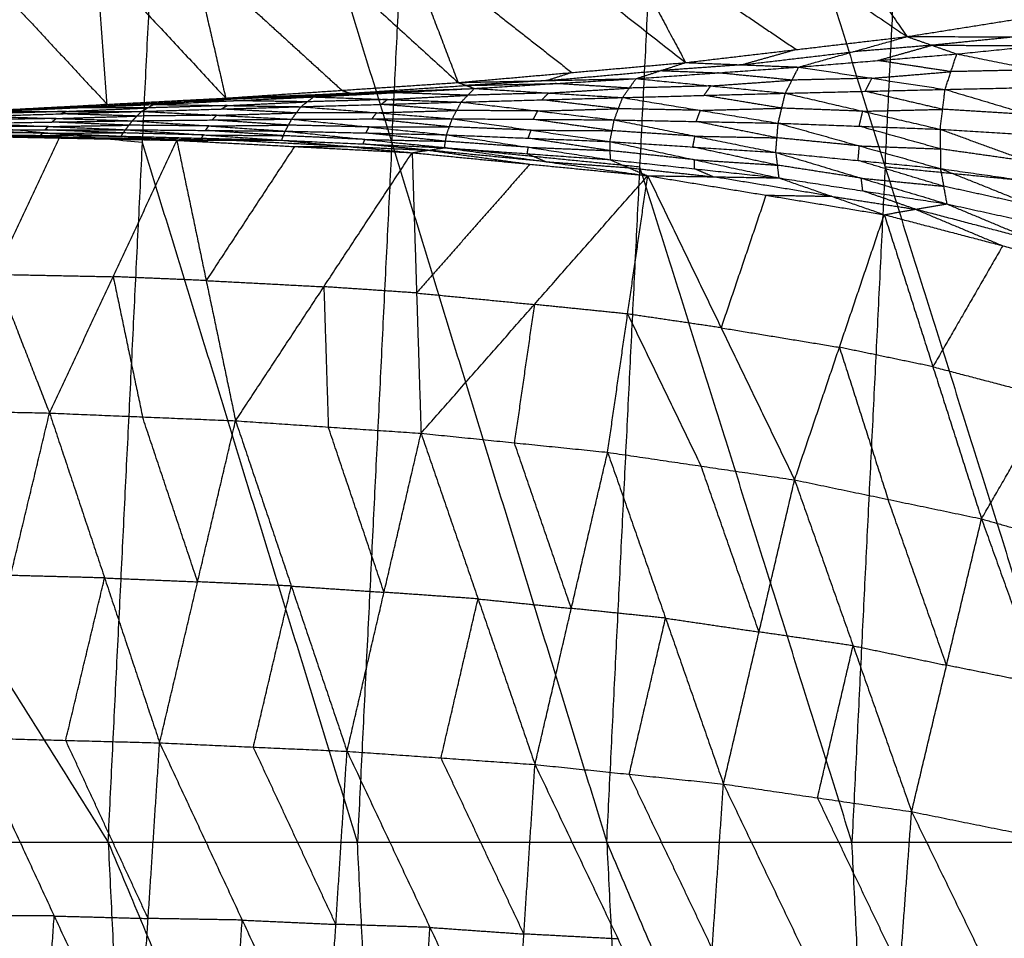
# Model space of a CAD drawing. Header units: millimetres. Extents: x -106 to 110, y -96 to 120.
# Tile 229 of 256: x -92.08 to -85.65, y 11.33 to 17.33. Entities that reach past the tile are written whole.
import ezdxf

# ---------------------------------------------------------------- set-up
doc = ezdxf.new("R2010")
doc.units = ezdxf.units.MM
doc.header["$MEASUREMENT"] = 0
doc.layers.add('Default', color=7, linetype='Continuous', true_color=0x000000)

msp = doc.modelspace()

# ---------------------------------------------------------------- linework, layer by layer
at = {"layer": 'Default'}
for points in [[(-97.6449, 21.7517, 12.0172), (-94.5747, 16.8535, 10.5669), (-91.5045, 11.9553, 9.1165)], [(-91.5045, 11.9553, 9.1165), (-91.2799, 16.529, 9.1165), (-91.0552, 21.1027, 9.1165)], [(-91.0552, 21.1027, 9.1165), (-89.6498, 16.529, 8.5305), (-88.2444, 11.9553, 7.9444)], [(-89.6498, 16.529, 8.5305), (-89.5413, 18.736, 8.5305), (-89.4329, 20.9429, 8.5305)], [(-88.2444, 11.9553, 7.9444), (-88.0275, 16.3692, 7.9444), (-87.8107, 20.7831, 7.9444)], [(-87.8107, 20.7831, 7.9444), (-86.4249, 16.3692, 7.4488), (-85.0391, 11.9553, 6.9532)], [(-86.4249, 16.3692, 7.4488), (-86.3203, 18.4976, 7.4488), (-86.2158, 20.626, 7.4488)], [(-87.4843, 18.9591, 3.4729), (-86.8829, 18.0907, 4.0058), (-86.2816, 17.2223, 4.5387)], [(-88.6948, 18.8575, 3.8417), (-88.2119, 17.955, 4.4317), (-87.7291, 17.0524, 5.0218)], [(-88.6948, 18.8575, 3.8417), (-87.4882, 18.0399, 4.1902), (-86.2816, 17.2223, 4.5387)], [(-89.9236, 18.7728, 4.2464), (-89.5701, 17.8474, 4.8975), (-89.2165, 16.9219, 5.5486)], [(-89.9236, 18.7728, 4.2464), (-88.8263, 17.9126, 4.6341), (-87.7291, 17.0524, 5.0218)], [(-91.1689, 18.7006, 4.6879), (-90.9523, 17.7604, 5.4041), (-90.7358, 16.8202, 6.1204)], [(-91.1689, 18.7006, 4.6879), (-90.1927, 17.8113, 5.1182), (-89.2165, 16.9219, 5.5486)], [(-92.4271, 18.6381, 5.1662), (-91.5815, 17.7291, 5.6433), (-90.7358, 16.8202, 6.1204)], [(-88.2119, 17.955, 4.4317), (-87.6086, 17.5462, 4.606), (-87.0053, 17.1374, 4.7802)], [(-89.5701, 17.8474, 4.8975), (-89.0214, 17.4173, 5.0913), (-88.4728, 16.9872, 5.2852)], [(-91.5109, 16.7793, 6.4309), (-91.5462, 17.2542, 6.0371), (-91.5815, 17.7291, 5.6433)], [(-90.9523, 17.7604, 5.4041), (-90.4642, 17.3157, 5.6193), (-89.9762, 16.8711, 5.8345)], [(-92.3566, 17.6883, 5.9538), (-91.9338, 17.2338, 6.1923), (-91.5109, 16.7793, 6.4309)], [(-86.2816, 17.2223, 4.5387), (-85.5805, 17.3333, 4.3184), (-84.8794, 17.4444, 4.098)], [(-87.7291, 17.0524, 5.0218), (-87.0053, 17.1374, 4.7802), (-86.2816, 17.2223, 4.5387)], [(-86.99, 17.023, 4.5733), (-86.6358, 17.1227, 4.556), (-86.2816, 17.2223, 4.5387)], [(-86.2816, 17.2223, 4.5387), (-86.119, 17.1655, 4.3541), (-85.9564, 17.1086, 4.1694)], [(-86.2816, 17.2223, 4.5387), (-85.5654, 17.2211, 4.1402), (-84.8492, 17.2199, 3.7416)], [(-85.5654, 17.2211, 4.1402), (-85.8422, 17.1933, 4.2471), (-86.119, 17.1655, 4.3541)], [(-85.9564, 17.1086, 4.1694), (-85.4028, 17.1642, 3.9555), (-84.8492, 17.2199, 3.7416)], [(-87.0053, 17.1374, 4.7802), (-87.1824, 17.0875, 4.7889), (-87.3595, 17.0377, 4.7975)], [(-87.3595, 17.0377, 4.7975), (-86.9977, 17.0802, 4.6768), (-86.6358, 17.1227, 4.556)], [(-86.119, 17.1655, 4.3541), (-86.3774, 17.1441, 4.455), (-86.6358, 17.1227, 4.556)], [(-86.4732, 17.0658, 4.3713), (-86.2961, 17.1156, 4.3627), (-86.119, 17.1655, 4.3541)], [(-86.119, 17.1655, 4.3541), (-85.7609, 17.1648, 4.1548), (-85.4028, 17.1642, 3.9555)], [(-86.99, 17.023, 4.5733), (-86.4732, 17.0658, 4.3713), (-85.9564, 17.1086, 4.1694)], [(-85.9946, 16.9928, 4.0978), (-86.2339, 17.0293, 4.2346), (-86.4732, 17.0658, 4.3713)], [(-86.0328, 16.877, 4.0261), (-85.9946, 16.9928, 4.0978), (-85.9564, 17.1086, 4.1694)], [(-85.9564, 17.1086, 4.1694), (-85.4361, 17.0049, 3.8588), (-84.9159, 16.9013, 3.5481)], [(-89.2165, 16.9219, 5.5486), (-88.4728, 16.9872, 5.2852), (-87.7291, 17.0524, 5.0218)], [(-88.6347, 16.9347, 5.2701), (-88.2628, 16.9673, 5.1384), (-87.891, 16.9999, 5.0067)], [(-88.0529, 16.9474, 4.9916), (-87.891, 16.9999, 5.0067), (-87.7291, 17.0524, 5.0218)], [(-88.0529, 16.9474, 4.9916), (-87.5215, 16.9852, 4.7824), (-86.99, 17.023, 4.5733)], [(-87.3595, 17.0377, 4.7975), (-87.6253, 17.0188, 4.9021), (-87.891, 16.9999, 5.0067)], [(-87.891, 16.9999, 5.0067), (-87.7062, 16.9926, 4.8946), (-87.5215, 16.9852, 4.7824)], [(-87.7291, 17.0524, 5.0218), (-87.3595, 17.0377, 4.7975), (-86.99, 17.023, 4.5733)], [(-87.0772, 16.8521, 4.4718), (-87.0336, 16.9375, 4.5225), (-86.99, 17.023, 4.5733)], [(-86.99, 17.023, 4.5733), (-86.5114, 16.95, 4.2997), (-86.0328, 16.877, 4.0261)], [(-85.4361, 17.0049, 3.8588), (-85.7154, 16.9989, 3.9783), (-85.9946, 16.9928, 4.0978)], [(-89.2165, 16.9219, 5.5486), (-88.6347, 16.9347, 5.2701), (-88.0529, 16.9474, 4.9916)], [(-88.6347, 16.9347, 5.2701), (-88.899, 16.9186, 5.3752), (-89.1633, 16.9026, 5.4804)], [(-89.11, 16.8832, 5.4123), (-88.5815, 16.9153, 5.2019), (-88.0529, 16.9474, 4.9916)], [(-88.4728, 16.9872, 5.2852), (-88.5538, 16.9609, 5.2776), (-88.6347, 16.9347, 5.2701)], [(-88.1412, 16.8235, 4.9234), (-88.0971, 16.8855, 4.9575), (-88.0529, 16.9474, 4.9916)], [(-88.0529, 16.9474, 4.9916), (-87.5651, 16.8998, 4.7317), (-87.0772, 16.8521, 4.4718)], [(-87.5651, 16.8998, 4.7317), (-87.2993, 16.9186, 4.6271), (-87.0336, 16.9375, 4.5225)], [(-87.0336, 16.9375, 4.5225), (-87.2775, 16.9614, 4.6525), (-87.5215, 16.9852, 4.7824)], [(-86.5114, 16.95, 4.2997), (-86.7725, 16.9438, 4.4111), (-87.0336, 16.9375, 4.5225)], [(-86.555, 16.8646, 4.249), (-86.5332, 16.9073, 4.2743), (-86.5114, 16.95, 4.2997)], [(-86.5114, 16.95, 4.2997), (-86.253, 16.9714, 4.1987), (-85.9946, 16.9928, 4.0978)], [(-90.7358, 16.8202, 6.1204), (-89.9762, 16.8711, 5.8345), (-89.2165, 16.9219, 5.5486)], [(-90.7358, 16.8202, 6.1204), (-89.9229, 16.8517, 5.7663), (-89.11, 16.8832, 5.4123)], [(-90.1609, 16.8277, 5.8364), (-89.6355, 16.8554, 5.6243), (-89.11, 16.8832, 5.4123)], [(-89.9762, 16.8711, 5.8345), (-89.9495, 16.8614, 5.8004), (-89.9229, 16.8517, 5.7663)], [(-89.9229, 16.8517, 5.7663), (-89.5431, 16.8771, 5.6234), (-89.1633, 16.9026, 5.4804)], [(-89.2165, 16.9219, 5.5486), (-89.1633, 16.9026, 5.4804), (-89.11, 16.8832, 5.4123)], [(-89.1963, 16.794, 5.3701), (-89.1532, 16.8386, 5.3912), (-89.11, 16.8832, 5.4123)], [(-89.1633, 16.9026, 5.4804), (-88.8724, 16.909, 5.3412), (-88.5815, 16.9153, 5.2019)], [(-89.11, 16.8832, 5.4123), (-88.6256, 16.8534, 5.1679), (-88.1412, 16.8235, 4.9234)], [(-88.6256, 16.8534, 5.1679), (-88.3613, 16.8694, 5.0627), (-88.0971, 16.8855, 4.9575)], [(-88.0971, 16.8855, 4.9575), (-88.3393, 16.9004, 5.0797), (-88.5815, 16.9153, 5.2019)], [(-87.5651, 16.8998, 4.7317), (-87.8311, 16.8926, 4.8446), (-88.0971, 16.8855, 4.9575)], [(-87.6092, 16.8378, 4.6976), (-87.5872, 16.8688, 4.7147), (-87.5651, 16.8998, 4.7317)], [(-87.0772, 16.8521, 4.4718), (-86.555, 16.8646, 4.249), (-86.0328, 16.877, 4.0261)], [(-86.0647, 16.6164, 3.9924), (-86.0488, 16.7467, 4.0093), (-86.0328, 16.877, 4.0261)], [(-86.0328, 16.877, 4.0261), (-85.4744, 16.8892, 3.7871), (-84.9159, 16.9013, 3.5481)], [(-86.0328, 16.877, 4.0261), (-85.482, 16.7123, 3.7609), (-84.9312, 16.5476, 3.4958)], [(-91.2799, 16.529, 9.1165), (-92.9273, 16.6913, 9.8417), (-94.5747, 16.8535, 10.5669)], [(-92.2861, 16.7384, 6.7413), (-91.5109, 16.7793, 6.4309), (-90.7358, 16.8202, 6.1204)], [(-91.2074, 16.7784, 6.2664), (-90.6842, 16.803, 6.0514), (-90.1609, 16.8277, 5.8364)], [(-91.2074, 16.7784, 6.2664), (-90.9716, 16.7993, 6.1934), (-90.7358, 16.8202, 6.1204)], [(-90.4484, 16.8239, 5.9784), (-90.71, 16.8116, 6.0859), (-90.9716, 16.7993, 6.1934)], [(-90.9716, 16.7993, 6.1934), (-90.8279, 16.8012, 6.1224), (-90.6842, 16.803, 6.0514)], [(-90.7358, 16.8202, 6.1204), (-90.4484, 16.8239, 5.9784), (-90.1609, 16.8277, 5.8364)], [(-90.2025, 16.7958, 5.8252), (-90.4433, 16.7994, 5.9383), (-90.6842, 16.803, 6.0514)], [(-90.4484, 16.8239, 5.9784), (-90.0419, 16.8397, 5.8014), (-89.6355, 16.8554, 5.6243)], [(-89.9229, 16.8517, 5.7663), (-90.1856, 16.8378, 5.8724), (-90.4484, 16.8239, 5.9784)], [(-90.244, 16.764, 5.814), (-90.2025, 16.7958, 5.8252), (-90.1609, 16.8277, 5.8364)], [(-89.6786, 16.8108, 5.6033), (-89.9405, 16.8033, 5.7142), (-90.2025, 16.7958, 5.8252)], [(-90.1609, 16.8277, 5.8364), (-89.6786, 16.8108, 5.6033), (-89.1963, 16.794, 5.3701)], [(-89.7202, 16.779, 5.5921), (-89.6994, 16.7949, 5.5977), (-89.6786, 16.8108, 5.6033)], [(-89.6786, 16.8108, 5.6033), (-89.4159, 16.8247, 5.4972), (-89.1532, 16.8386, 5.3912)], [(-89.1532, 16.8386, 5.3912), (-89.3943, 16.847, 5.5078), (-89.6355, 16.8554, 5.6243)], [(-89.1963, 16.794, 5.3701), (-88.6688, 16.8088, 5.1468), (-88.1412, 16.8235, 4.9234)], [(-88.6256, 16.8534, 5.1679), (-88.8894, 16.846, 5.2795), (-89.1532, 16.8386, 5.3912)], [(-88.6688, 16.8088, 5.1468), (-88.6472, 16.8311, 5.1573), (-88.6256, 16.8534, 5.1679)], [(-88.1685, 16.7506, 4.9207), (-88.4186, 16.7797, 5.0337), (-88.6688, 16.8088, 5.1468)], [(-88.1958, 16.6776, 4.9179), (-88.1685, 16.7506, 4.9207), (-88.1412, 16.8235, 4.9234)], [(-88.1412, 16.8235, 4.9234), (-87.6092, 16.8378, 4.6976), (-87.0772, 16.8521, 4.4718)], [(-88.1412, 16.8235, 4.9234), (-87.6327, 16.7399, 4.6887), (-87.1241, 16.6562, 4.454)], [(-87.1007, 16.7542, 4.4629), (-87.355, 16.796, 4.5803), (-87.6092, 16.8378, 4.6976)], [(-87.1241, 16.6562, 4.454), (-87.1007, 16.7542, 4.4629), (-87.0772, 16.8521, 4.4718)], [(-87.0772, 16.8521, 4.4718), (-86.571, 16.7342, 4.2321), (-86.0647, 16.6164, 3.9924)], [(-86.0488, 16.7467, 4.0093), (-86.3019, 16.8056, 4.1291), (-86.555, 16.8646, 4.249)], [(-92.2861, 16.7384, 6.7413), (-91.7467, 16.7584, 6.5038), (-91.2074, 16.7784, 6.2664)], [(-91.7467, 16.7584, 6.5038), (-92.012, 16.7471, 6.6154), (-92.2774, 16.7358, 6.7269)], [(-92.2774, 16.7358, 6.7269), (-92.0077, 16.7458, 6.6081), (-91.738, 16.7558, 6.4894)], [(-92.2687, 16.7331, 6.7124), (-91.738, 16.7558, 6.4894), (-91.2074, 16.7784, 6.2664)], [(-91.7774, 16.7332, 6.4852), (-91.5121, 16.7445, 6.3737), (-91.2468, 16.7559, 6.2622)], [(-91.7467, 16.7584, 6.5038), (-91.3592, 16.7789, 6.3486), (-90.9716, 16.7993, 6.1934)], [(-91.5109, 16.7793, 6.4309), (-91.6288, 16.7689, 6.4673), (-91.7467, 16.7584, 6.5038)], [(-91.2468, 16.7559, 6.2622), (-91.4924, 16.7558, 6.3758), (-91.738, 16.7558, 6.4894)], [(-91.2862, 16.7333, 6.2581), (-91.2468, 16.7559, 6.2622), (-91.2074, 16.7784, 6.2664)], [(-91.2862, 16.7333, 6.2581), (-90.7651, 16.7486, 6.036), (-90.244, 16.764, 5.814)], [(-90.7257, 16.7712, 6.0402), (-90.9863, 16.7635, 6.1512), (-91.2468, 16.7559, 6.2622)], [(-91.2074, 16.7784, 6.2664), (-90.7257, 16.7712, 6.0402), (-90.244, 16.764, 5.814)], [(-90.7651, 16.7486, 6.036), (-90.7454, 16.7599, 6.0381), (-90.7257, 16.7712, 6.0402)], [(-90.2742, 16.7232, 5.8192), (-90.5196, 16.7359, 5.9276), (-90.7651, 16.7486, 6.036)], [(-90.7257, 16.7712, 6.0402), (-90.4641, 16.7835, 5.9327), (-90.2025, 16.7958, 5.8252)], [(-90.3043, 16.6824, 5.8245), (-90.2742, 16.7232, 5.8192), (-90.244, 16.764, 5.814)], [(-90.244, 16.764, 5.814), (-89.7202, 16.779, 5.5921), (-89.1963, 16.794, 5.3701)], [(-90.244, 16.764, 5.814), (-89.7495, 16.7245, 5.5939), (-89.2549, 16.685, 5.3738)], [(-89.7495, 16.7245, 5.5939), (-89.4875, 16.732, 5.483), (-89.2256, 16.7395, 5.372)], [(-89.2256, 16.7395, 5.372), (-89.4729, 16.7592, 5.482), (-89.7202, 16.779, 5.5921)], [(-89.2549, 16.685, 5.3738), (-89.2256, 16.7395, 5.372), (-89.1963, 16.794, 5.3701)], [(-88.696, 16.7358, 5.144), (-88.9608, 16.7376, 5.258), (-89.2256, 16.7395, 5.372)], [(-89.1963, 16.794, 5.3701), (-88.696, 16.7358, 5.144), (-88.1958, 16.6776, 4.9179)], [(-88.696, 16.7358, 5.144), (-88.4323, 16.7432, 5.0323), (-88.1685, 16.7506, 4.9207)], [(-87.6327, 16.7399, 4.6887), (-87.9006, 16.7452, 4.8047), (-88.1685, 16.7506, 4.9207)], [(-87.6599, 16.6669, 4.686), (-87.6463, 16.7034, 4.6873), (-87.6327, 16.7399, 4.6887)], [(-87.6327, 16.7399, 4.6887), (-87.3667, 16.747, 4.5758), (-87.1007, 16.7542, 4.4629)], [(-86.571, 16.7342, 4.2321), (-86.8358, 16.7442, 4.3475), (-87.1007, 16.7542, 4.4629)], [(-86.571, 16.7342, 4.2321), (-86.3099, 16.7405, 4.1207), (-86.0488, 16.7467, 4.0093)], [(-85.482, 16.7123, 3.7609), (-85.7654, 16.7295, 3.8851), (-86.0488, 16.7467, 4.0093)], [(-92.399, 16.6552, 6.7309), (-91.8725, 16.6636, 6.502), (-91.346, 16.672, 6.273)], [(-91.8439, 16.6867, 6.4932), (-92.1072, 16.6825, 6.6077), (-92.3704, 16.6783, 6.7222)], [(-92.3418, 16.7014, 6.7134), (-91.814, 16.7174, 6.4857), (-91.2862, 16.7333, 6.2581)], [(-92.3418, 16.7014, 6.7134), (-91.8439, 16.6867, 6.4932), (-91.346, 16.672, 6.273)], [(-91.7774, 16.7332, 6.4852), (-92.0413, 16.7252, 6.5991), (-92.3052, 16.7172, 6.7129)], [(-92.2687, 16.7331, 6.7124), (-91.7774, 16.7332, 6.4852), (-91.2862, 16.7333, 6.2581)], [(-91.8725, 16.6636, 6.502), (-91.8582, 16.6752, 6.4976), (-91.8439, 16.6867, 6.4932)], [(-91.8439, 16.6867, 6.4932), (-91.58, 16.6947, 6.3794), (-91.3161, 16.7027, 6.2656)], [(-91.814, 16.7174, 6.4857), (-91.7957, 16.7253, 6.4855), (-91.7774, 16.7332, 6.4852)], [(-91.3161, 16.7027, 6.2656), (-91.565, 16.71, 6.3756), (-91.814, 16.7174, 6.4857)], [(-91.3909, 16.6136, 6.3022), (-91.3684, 16.6428, 6.2876), (-91.346, 16.672, 6.273)], [(-91.346, 16.672, 6.273), (-91.3161, 16.7027, 6.2656), (-91.2862, 16.7333, 6.2581)], [(-91.346, 16.672, 6.273), (-90.8252, 16.6772, 6.0488), (-90.3043, 16.6824, 5.8245)], [(-91.346, 16.672, 6.273), (-90.8465, 16.6381, 6.0646), (-90.347, 16.6042, 5.8561)], [(-90.7953, 16.7078, 6.0413), (-91.0557, 16.7053, 6.1534), (-91.3161, 16.7027, 6.2656)], [(-91.2862, 16.7333, 6.2581), (-90.7953, 16.7078, 6.0413), (-90.3043, 16.6824, 5.8245)], [(-90.8252, 16.6772, 6.0488), (-90.8102, 16.6925, 6.045), (-90.7953, 16.7078, 6.0413)], [(-90.3256, 16.6433, 5.8403), (-90.5754, 16.6602, 5.9445), (-90.8252, 16.6772, 6.0488)], [(-90.7953, 16.7078, 6.0413), (-90.5347, 16.7155, 5.9303), (-90.2742, 16.7232, 5.8192)], [(-90.347, 16.6042, 5.8561), (-90.3256, 16.6433, 5.8403), (-90.3043, 16.6824, 5.8245)], [(-90.3043, 16.6824, 5.8245), (-89.7796, 16.6837, 5.5992), (-89.2549, 16.685, 5.3738)], [(-90.3043, 16.6824, 5.8245), (-89.7983, 16.6312, 5.6165), (-89.2922, 16.5799, 5.4084)], [(-89.7495, 16.7245, 5.5939), (-90.0118, 16.7238, 5.7066), (-90.2742, 16.7232, 5.8192)], [(-89.7796, 16.6837, 5.5992), (-89.7645, 16.7041, 5.5965), (-89.7495, 16.7245, 5.5939)], [(-89.2736, 16.6325, 5.3911), (-89.5266, 16.6581, 5.4951), (-89.7796, 16.6837, 5.5992)], [(-89.2922, 16.5799, 5.4084), (-89.2736, 16.6325, 5.3911), (-89.2549, 16.685, 5.3738)], [(-89.2549, 16.685, 5.3738), (-88.7396, 16.6105, 5.1649), (-88.2243, 16.536, 4.956)], [(-89.2549, 16.685, 5.3738), (-88.7253, 16.6813, 5.1459), (-88.1958, 16.6776, 4.9179)], [(-88.7253, 16.6813, 5.1459), (-88.7107, 16.7085, 5.1449), (-88.696, 16.7358, 5.144)], [(-88.21, 16.6068, 4.937), (-88.4677, 16.644, 5.0414), (-88.7253, 16.6813, 5.1459)], [(-88.2243, 16.536, 4.956), (-88.21, 16.6068, 4.937), (-88.1958, 16.6776, 4.9179)], [(-88.1958, 16.6776, 4.9179), (-87.6678, 16.5712, 4.7072), (-87.1399, 16.4647, 4.4964)], [(-88.1958, 16.6776, 4.9179), (-87.6599, 16.6669, 4.686), (-87.1241, 16.6562, 4.454)], [(-86.5944, 16.6363, 4.2232), (-86.5827, 16.6853, 4.2277), (-86.571, 16.7342, 4.2321)], [(-92.4437, 16.6113, 6.7579), (-91.9173, 16.6124, 6.53), (-91.3909, 16.6136, 6.3022)], [(-92.4437, 16.6113, 6.7579), (-91.9316, 16.5913, 6.5534), (-91.4196, 16.5714, 6.3488)], [(-91.895, 16.6344, 6.5165), (-92.1582, 16.6338, 6.6305), (-92.4213, 16.6332, 6.7444)], [(-92.399, 16.6552, 6.7309), (-91.895, 16.6344, 6.5165), (-91.3909, 16.6136, 6.3022)], [(-91.9173, 16.6124, 6.53), (-91.9061, 16.6234, 6.5233), (-91.895, 16.6344, 6.5165)], [(-91.4052, 16.5925, 6.3255), (-91.6612, 16.6024, 6.4278), (-91.9173, 16.6124, 6.53)], [(-91.895, 16.6344, 6.5165), (-91.6317, 16.6386, 6.4021), (-91.3684, 16.6428, 6.2876)], [(-91.3684, 16.6428, 6.2876), (-91.6205, 16.6532, 6.3948), (-91.8725, 16.6636, 6.502)], [(-91.4196, 16.5714, 6.3488), (-91.4052, 16.5925, 6.3255), (-91.3909, 16.6136, 6.3022)], [(-91.3909, 16.6136, 6.3022), (-90.8804, 16.579, 6.108), (-90.37, 16.5445, 5.9138)], [(-91.3909, 16.6136, 6.3022), (-90.8689, 16.6089, 6.0792), (-90.347, 16.6042, 5.8561)], [(-90.8465, 16.6381, 6.0646), (-91.1074, 16.6404, 6.1761), (-91.3684, 16.6428, 6.2876)], [(-90.8689, 16.6089, 6.0792), (-90.8577, 16.6235, 6.0719), (-90.8465, 16.6381, 6.0646)], [(-90.3585, 16.5743, 5.8849), (-90.6137, 16.5916, 5.9821), (-90.8689, 16.6089, 6.0792)], [(-90.8465, 16.6381, 6.0646), (-90.5861, 16.6407, 5.9525), (-90.3256, 16.6433, 5.8403)], [(-89.7983, 16.6312, 5.6165), (-90.062, 16.6372, 5.7284), (-90.3256, 16.6433, 5.8403)], [(-89.8196, 16.5921, 5.6323), (-89.8089, 16.6116, 5.6244), (-89.7983, 16.6312, 5.6165)], [(-89.7983, 16.6312, 5.6165), (-89.5359, 16.6318, 5.5038), (-89.2736, 16.6325, 5.3911)], [(-88.7396, 16.6105, 5.1649), (-89.0066, 16.6215, 5.278), (-89.2736, 16.6325, 5.3911)], [(-88.7583, 16.558, 5.1822), (-88.7489, 16.5842, 5.1736), (-88.7396, 16.6105, 5.1649)], [(-88.7396, 16.6105, 5.1649), (-88.4748, 16.6086, 5.051), (-88.21, 16.6068, 4.937)], [(-87.132, 16.5605, 4.4752), (-87.396, 16.6137, 4.5806), (-87.6599, 16.6669, 4.686)], [(-87.1399, 16.4647, 4.4964), (-87.132, 16.5605, 4.4752), (-87.1241, 16.6562, 4.454)], [(-87.1241, 16.6562, 4.454), (-86.5944, 16.6363, 4.2232), (-86.0647, 16.6164, 3.9924)], [(-87.1241, 16.6562, 4.454), (-86.5936, 16.5077, 4.2467), (-86.0631, 16.3592, 4.0395)], [(-86.0639, 16.4878, 4.0159), (-86.3291, 16.5621, 4.1196), (-86.5944, 16.6363, 4.2232)], [(-86.0647, 16.6164, 3.9924), (-86.0639, 16.4878, 4.0159), (-86.0631, 16.3592, 4.0395)], [(-86.0647, 16.6164, 3.9924), (-85.4979, 16.582, 3.7441), (-84.9312, 16.5476, 3.4958)], [(-86.0647, 16.6164, 3.9924), (-85.4864, 16.4057, 3.7707), (-84.9081, 16.195, 3.549)], [(-92.5951, 16.5751, 6.8657), (-92.2414, 15.6681, 5.8542), (-91.8877, 14.7611, 4.8427)], [(-92.5951, 16.5751, 6.8657), (-91.8253, 16.5594, 6.5525), (-91.0555, 16.5438, 6.2392)], [(-92.535, 16.5783, 6.8311), (-92.1802, 16.5689, 6.6918), (-91.8253, 16.5594, 6.5525)], [(-91.7652, 16.5627, 6.5178), (-92.1501, 16.5705, 6.6744), (-92.535, 16.5783, 6.8311)], [(-92.4749, 16.5815, 6.7964), (-91.9473, 16.5765, 6.5726), (-91.4196, 16.5714, 6.3488)], [(-92.4749, 16.5815, 6.7964), (-91.7652, 16.5627, 6.5178), (-91.0555, 16.5438, 6.2392)], [(-91.9316, 16.5913, 6.5534), (-92.1955, 16.5939, 6.6652), (-92.4593, 16.5964, 6.7771)], [(-91.8253, 16.5594, 6.5525), (-92.0334, 16.1138, 6.2033), (-92.2414, 15.6681, 5.8542)], [(-91.9473, 16.5765, 6.5726), (-91.9394, 16.5839, 6.563), (-91.9316, 16.5913, 6.5534)], [(-91.9473, 16.5765, 6.5726), (-91.8562, 16.5696, 6.5452), (-91.7652, 16.5627, 6.5178)], [(-91.9316, 16.5913, 6.5534), (-91.6684, 16.5919, 6.4394), (-91.4052, 16.5925, 6.3255)], [(-91.8877, 14.7611, 4.8427), (-91.4716, 15.6525, 5.541), (-91.0555, 16.5438, 6.2392)], [(-91.7652, 16.5627, 6.5178), (-91.5014, 16.5601, 6.4059), (-91.2376, 16.5576, 6.294)], [(-91.4196, 16.5714, 6.3488), (-91.2376, 16.5576, 6.294), (-91.0555, 16.5438, 6.2392)], [(-91.4196, 16.5714, 6.3488), (-90.8948, 16.5579, 6.1313), (-90.37, 16.5445, 5.9138)], [(-90.8804, 16.579, 6.108), (-91.1428, 16.5857, 6.2168), (-91.4052, 16.5925, 6.3255)], [(-91.2376, 16.5576, 6.294), (-90.9752, 16.5509, 6.1852), (-90.7128, 16.5441, 6.0765)], [(-91.0555, 16.5438, 6.2392), (-90.7128, 16.5441, 6.0765), (-90.37, 16.5445, 5.9138)], [(-91.0555, 16.5438, 6.2392), (-90.8634, 15.6271, 5.3207), (-90.6713, 14.7105, 4.4022)], [(-91.0555, 16.5438, 6.2392), (-90.2863, 16.5035, 5.9445), (-89.5171, 16.4632, 5.6498)], [(-90.8948, 16.5579, 6.1313), (-90.8876, 16.5685, 6.1196), (-90.8804, 16.579, 6.108)], [(-90.7128, 16.5441, 6.0765), (-90.8038, 16.551, 6.1039), (-90.8948, 16.5579, 6.1313)], [(-90.8804, 16.579, 6.108), (-90.6195, 16.5767, 5.9965), (-90.3585, 16.5743, 5.8849)], [(-89.9436, 16.5039, 5.7818), (-90.3282, 16.524, 5.9291), (-90.7128, 16.5441, 6.0765)], [(-90.37, 16.5445, 5.9138), (-90.3585, 16.5743, 5.8849), (-90.347, 16.6042, 5.8561)], [(-90.37, 16.5445, 5.9138), (-89.9436, 16.5039, 5.7818), (-89.5171, 16.4632, 5.6498)], [(-90.37, 16.5445, 5.9138), (-89.8378, 16.5201, 5.6972), (-89.3056, 16.4957, 5.4806)], [(-89.8263, 16.5499, 5.6684), (-90.0924, 16.5621, 5.7767), (-90.3585, 16.5743, 5.8849)], [(-90.347, 16.6042, 5.8561), (-89.8263, 16.5499, 5.6684), (-89.3056, 16.4957, 5.4806)], [(-90.347, 16.6042, 5.8561), (-89.8196, 16.5921, 5.6323), (-89.2922, 16.5799, 5.4084)], [(-89.8378, 16.5201, 5.6972), (-89.832, 16.535, 5.6828), (-89.8263, 16.5499, 5.6684)], [(-89.8263, 16.5499, 5.6684), (-89.5626, 16.5439, 5.5565), (-89.2989, 16.5378, 5.4445)], [(-89.2989, 16.5378, 5.4445), (-89.5592, 16.5649, 5.5384), (-89.8196, 16.5921, 5.6323)], [(-89.3056, 16.4957, 5.4806), (-89.2989, 16.5378, 5.4445), (-89.2922, 16.5799, 5.4084)], [(-89.2922, 16.5799, 5.4084), (-88.7583, 16.558, 5.1822), (-88.2243, 16.536, 4.956)], [(-89.2922, 16.5799, 5.4084), (-88.7577, 16.4987, 5.2278), (-88.2232, 16.4175, 5.0471)], [(-88.2237, 16.4767, 5.0016), (-88.491, 16.5173, 5.0919), (-88.7583, 16.558, 5.1822)], [(-87.6678, 16.5712, 4.7072), (-87.9389, 16.589, 4.8221), (-88.21, 16.6068, 4.937)], [(-87.6821, 16.5004, 4.7262), (-87.675, 16.5358, 4.7167), (-87.6678, 16.5712, 4.7072)], [(-87.6678, 16.5712, 4.7072), (-87.3999, 16.5658, 4.5912), (-87.132, 16.5605, 4.4752)], [(-86.5936, 16.5077, 4.2467), (-86.8628, 16.5341, 4.361), (-87.132, 16.5605, 4.4752)], [(-89.8745, 11.9553, 8.5305), (-90.5772, 14.2422, 8.8235), (-91.2799, 16.529, 9.1165)], [(-90.2863, 16.5035, 5.9445), (-90.5749, 16.0653, 5.6326), (-90.8634, 15.6271, 5.3207)], [(-90.2863, 16.5035, 5.9445), (-90.1149, 16.5037, 5.8631), (-89.9436, 16.5039, 5.7818)], [(-89.9436, 16.5039, 5.7818), (-89.6774, 16.4916, 5.6735), (-89.4113, 16.4794, 5.5652)], [(-89.6498, 16.529, 8.5305), (-89.7621, 14.2422, 8.5305), (-89.8745, 11.9553, 8.5305)], [(-89.4113, 16.4794, 5.5652), (-89.6246, 16.4998, 5.6312), (-89.8378, 16.5201, 5.6972)], [(-88.0275, 16.3692, 7.9444), (-88.8386, 16.4491, 8.2375), (-89.6498, 16.529, 8.5305)], [(-89.5171, 16.4632, 5.6498), (-89.4113, 16.4794, 5.5652), (-89.3056, 16.4957, 5.4806)], [(-89.4113, 16.4794, 5.5652), (-89.0793, 16.4337, 5.4685), (-88.7472, 16.388, 5.3718)], [(-88.6414, 16.4042, 5.2872), (-89.0264, 16.4418, 5.4262), (-89.4113, 16.4794, 5.5652)], [(-89.3056, 16.4957, 5.4806), (-88.7644, 16.4566, 5.2639), (-88.2232, 16.4175, 5.0471)], [(-89.3056, 16.4957, 5.4806), (-88.6414, 16.4042, 5.2872), (-87.9773, 16.3128, 5.0938)], [(-88.7577, 16.4987, 5.2278), (-89.0283, 16.5183, 5.3361), (-89.2989, 16.5378, 5.4445)], [(-88.7644, 16.4566, 5.2639), (-88.761, 16.4776, 5.2458), (-88.7577, 16.4987, 5.2278)], [(-88.7577, 16.4987, 5.2278), (-88.4907, 16.4877, 5.1147), (-88.2237, 16.4767, 5.0016)], [(-88.2243, 16.536, 4.956), (-88.2237, 16.4767, 5.0016), (-88.2232, 16.4175, 5.0471)], [(-88.2243, 16.536, 4.956), (-87.6821, 16.5004, 4.7262), (-87.1399, 16.4647, 4.4964)], [(-88.2243, 16.536, 4.956), (-87.6721, 16.4172, 4.7836), (-87.12, 16.2985, 4.6111)], [(-87.1299, 16.3816, 4.5538), (-87.406, 16.441, 4.64), (-87.6821, 16.5004, 4.7262)], [(-86.6015, 16.412, 4.2679), (-86.5975, 16.4598, 4.2573), (-86.5936, 16.5077, 4.2467)], [(-86.5936, 16.5077, 4.2467), (-86.3287, 16.4978, 4.1313), (-86.0639, 16.4878, 4.0159)], [(-85.4864, 16.4057, 3.7707), (-85.7752, 16.4468, 3.8933), (-86.0639, 16.4878, 4.0159)], [(-90.6713, 14.7105, 4.4022), (-90.0942, 15.5868, 5.026), (-89.5171, 16.4632, 5.6498)], [(-89.5171, 16.4632, 5.6498), (-89.4879, 15.546, 4.8214), (-89.4588, 14.6288, 3.993)], [(-89.5171, 16.4632, 5.6498), (-88.7472, 16.388, 5.3718), (-87.9773, 16.3128, 5.0938)], [(-88.7644, 16.4566, 5.2639), (-88.7029, 16.4304, 5.2756), (-88.6414, 16.4042, 5.2872)], [(-87.6721, 16.4172, 4.7836), (-87.9479, 16.447, 4.8926), (-88.2237, 16.4767, 5.0016)], [(-88.2232, 16.4175, 5.0471), (-88.1002, 16.3651, 5.0705), (-87.9773, 16.3128, 5.0938)], [(-88.2232, 16.4175, 5.0471), (-87.6716, 16.358, 4.8291), (-87.12, 16.2985, 4.6111)], [(-87.6716, 16.358, 4.8291), (-87.6719, 16.3876, 4.8064), (-87.6721, 16.4172, 4.7836)], [(-87.6721, 16.4172, 4.7836), (-87.401, 16.3994, 4.6687), (-87.1299, 16.3816, 4.5538)], [(-87.1399, 16.4647, 4.4964), (-87.1299, 16.3816, 4.5538), (-87.12, 16.2985, 4.6111)], [(-87.1399, 16.4647, 4.4964), (-86.6015, 16.412, 4.2679), (-86.0631, 16.3592, 4.0395)], [(-87.1399, 16.4647, 4.4964), (-86.581, 16.2966, 4.3396), (-86.0221, 16.1285, 4.1829)], [(-88.7472, 16.388, 5.3718), (-89.1176, 15.967, 5.0966), (-89.4879, 15.546, 4.8214)], [(-88.6414, 16.4042, 5.2872), (-88.3708, 16.3847, 5.1788), (-88.1002, 16.3651, 5.0705)], [(-88.1002, 16.3651, 5.0705), (-87.8244, 16.3354, 4.9615), (-87.5486, 16.3056, 4.8525)], [(-86.6417, 11.9553, 7.4488), (-87.3346, 14.1623, 7.6966), (-88.0275, 16.3692, 7.9444)], [(-87.5486, 16.3056, 4.8525), (-87.6101, 16.3318, 4.8408), (-87.6716, 16.358, 4.8291)], [(-86.581, 16.2966, 4.3396), (-86.8555, 16.3391, 4.4467), (-87.1299, 16.3816, 4.5538)], [(-86.4249, 16.3692, 7.4488), (-86.5333, 14.1623, 7.4488), (-86.6417, 11.9553, 7.4488)], [(-86.0426, 16.2438, 4.1112), (-86.322, 16.3279, 4.1895), (-86.6015, 16.412, 4.2679)], [(-84.83, 16.2122, 6.9532), (-85.6275, 16.2907, 7.201), (-86.4249, 16.3692, 7.4488)], [(-86.0631, 16.3592, 4.0395), (-86.0426, 16.2438, 4.1112), (-86.0221, 16.1285, 4.1829)], [(-86.0631, 16.3592, 4.0395), (-85.4856, 16.2771, 3.7942), (-84.9081, 16.195, 3.549)], [(-86.0631, 16.3592, 4.0395), (-85.4514, 16.1143, 3.8837), (-84.8397, 15.8694, 3.7279)], [(-89.4588, 14.6288, 3.993), (-88.7181, 15.4708, 4.5434), (-87.9773, 16.3128, 5.0938)], [(-88.2391, 14.5045, 3.6101), (-88.1082, 15.4087, 4.352), (-87.9773, 16.3128, 5.0938)], [(-87.9773, 16.3128, 5.0938), (-87.5486, 16.3056, 4.8525), (-87.12, 16.2985, 4.6111)], [(-87.9773, 16.3128, 5.0938), (-87.497, 15.3184, 4.174), (-87.0167, 14.324, 3.2542)], [(-87.9773, 16.3128, 5.0938), (-87.2039, 16.1854, 4.8303), (-86.4304, 16.0579, 4.5668)], [(-86.7752, 16.1782, 4.589), (-87.1619, 16.2419, 4.7207), (-87.5486, 16.3056, 4.8525)], [(-87.12, 16.2985, 4.6111), (-86.7752, 16.1782, 4.589), (-86.4304, 16.0579, 4.5668)], [(-87.12, 16.2985, 4.6111), (-86.571, 16.2135, 4.397), (-86.0221, 16.1285, 4.1829)], [(-86.571, 16.2135, 4.397), (-86.576, 16.255, 4.3683), (-86.581, 16.2966, 4.3396)], [(-86.581, 16.2966, 4.3396), (-86.3118, 16.2702, 4.2254), (-86.0426, 16.2438, 4.1112)], [(-85.4514, 16.1143, 3.8837), (-85.747, 16.1791, 3.9974), (-86.0426, 16.2438, 4.1112)], [(-87.2039, 16.1854, 4.8303), (-87.3504, 15.7519, 4.5021), (-87.497, 15.3184, 4.174)], [(-87.2039, 16.1854, 4.8303), (-86.9895, 16.1818, 4.7096), (-86.7752, 16.1782, 4.589)], [(-86.7752, 16.1782, 4.589), (-86.5007, 16.1357, 4.4819), (-86.2263, 16.0932, 4.3748)], [(-86.2263, 16.0932, 4.3748), (-86.3986, 16.1533, 4.3859), (-86.571, 16.2135, 4.397)], [(-86.4304, 16.0579, 4.5668), (-86.2263, 16.0932, 4.3748), (-86.0221, 16.1285, 4.1829)], [(-86.2263, 16.0932, 4.3748), (-85.9412, 15.974, 4.3464), (-85.6561, 15.8548, 4.318)], [(-85.4519, 15.8901, 4.126), (-85.8391, 15.9916, 4.2504), (-86.2263, 16.0932, 4.3748)], [(-86.0221, 16.1285, 4.1829), (-85.4519, 15.8901, 4.126), (-84.8817, 15.6516, 4.0692)], [(-86.0221, 16.1285, 4.1829), (-85.4309, 15.9989, 3.9554), (-84.8397, 15.8694, 3.7279)], [(-87.0167, 14.324, 3.2542), (-86.7236, 15.1909, 3.9105), (-86.4304, 16.0579, 4.5668)], [(-86.4304, 16.0579, 4.5668), (-86.1125, 15.0636, 3.7459), (-85.7946, 14.0694, 2.925)], [(-86.4304, 16.0579, 4.5668), (-85.6561, 15.8548, 4.318), (-84.8817, 15.6516, 4.0692)], [(-85.6561, 15.8548, 4.318), (-85.8843, 15.4592, 4.0319), (-86.1125, 15.0636, 3.7459)], [(-92.2414, 15.6681, 5.8542), (-91.8565, 15.6603, 5.6976), (-91.4716, 15.6525, 5.541)], [(-91.4716, 15.6525, 5.541), (-91.3756, 15.1941, 5.0817), (-91.2795, 14.7358, 4.6225)], [(-90.8634, 15.6271, 5.3207), (-91.1675, 15.6398, 5.4308), (-91.4716, 15.6525, 5.541)], [(-85.7946, 14.0694, 2.925), (-85.3382, 14.8605, 3.4971), (-84.8817, 15.6516, 4.0692)], [(-90.8634, 15.6271, 5.3207), (-90.4788, 15.607, 5.1733), (-90.0942, 15.5868, 5.026)], [(-90.0942, 15.5868, 5.026), (-90.0796, 15.1282, 4.6118), (-90.065, 14.6696, 4.1976)], [(-89.4879, 15.546, 4.8214), (-89.7911, 15.5664, 4.9237), (-90.0942, 15.5868, 5.026)], [(-89.4879, 15.546, 4.8214), (-89.103, 15.5084, 4.6824), (-88.7181, 15.4708, 4.5434)], [(-88.7181, 15.4708, 4.5434), (-88.7835, 15.0187, 4.1725), (-88.8489, 14.5666, 3.8016)], [(-88.1082, 15.4087, 4.352), (-88.4131, 15.4397, 4.4477), (-88.7181, 15.4708, 4.5434)], [(-88.1082, 15.4087, 4.352), (-87.868, 14.9114, 3.8921), (-87.6279, 14.4142, 3.4322)], [(-87.497, 15.3184, 4.174), (-87.8026, 15.3635, 4.263), (-88.1082, 15.4087, 4.352)], [(-87.497, 15.3184, 4.174), (-87.1103, 15.2547, 4.0422), (-86.7236, 15.1909, 3.9105)], [(-86.7236, 15.1909, 3.9105), (-86.5646, 14.6938, 3.5), (-86.4057, 14.1967, 3.0896)], [(-86.1125, 15.0636, 3.7459), (-86.418, 15.1273, 3.8282), (-86.7236, 15.1909, 3.9105)], [(-86.1125, 15.0636, 3.7459), (-85.7253, 14.9621, 3.6215), (-85.3382, 14.8605, 3.4971)], [(-93.1037, 14.7871, 5.3132), (-92.4957, 14.7741, 5.078), (-91.8877, 14.7611, 4.8427)], [(-92.3959, 12.6372, 3.8894), (-92.1418, 13.6992, 4.3661), (-91.8877, 14.7611, 4.8427)], [(-91.8877, 14.7611, 4.8427), (-91.5277, 13.683, 4.1516), (-91.1677, 12.6049, 3.4604)], [(-91.8877, 14.7611, 4.8427), (-91.2795, 14.7358, 4.6225), (-90.6713, 14.7105, 4.4022)], [(-90.9195, 13.6577, 3.9313), (-91.0995, 14.1967, 4.2769), (-91.2795, 14.7358, 4.6225)], [(-91.1677, 12.6049, 3.4604), (-90.9195, 13.6577, 3.9313), (-90.6713, 14.7105, 4.4022)], [(-90.6713, 14.7105, 4.4022), (-90.307, 13.63, 3.7353), (-89.9426, 12.5495, 3.0684)], [(-90.6713, 14.7105, 4.4022), (-90.065, 14.6696, 4.1976), (-89.4588, 14.6288, 3.993)], [(-89.7007, 13.5892, 3.5307), (-89.8829, 14.1294, 3.8642), (-90.065, 14.6696, 4.1976)], [(-89.9426, 12.5495, 3.0684), (-89.7007, 13.5892, 3.5307), (-89.4588, 14.6288, 3.993)], [(-89.4588, 14.6288, 3.993), (-89.0863, 13.546, 3.3518), (-88.7138, 12.4632, 2.7107)], [(-89.4588, 14.6288, 3.993), (-88.8489, 14.5666, 3.8016), (-88.2391, 14.5045, 3.6101)], [(-88.4765, 13.4838, 3.1604), (-88.6627, 14.0252, 3.481), (-88.8489, 14.5666, 3.8016)], [(-88.7138, 12.4632, 2.7107), (-88.4765, 13.4838, 3.1604), (-88.2391, 14.5045, 3.6101)], [(-88.2391, 14.5045, 3.6101), (-87.8603, 13.4201, 2.9981), (-87.4816, 12.3358, 2.3861)], [(-88.2391, 14.5045, 3.6101), (-87.6279, 14.4142, 3.4322), (-87.0167, 14.324, 3.2542)], [(-87.2492, 13.3299, 2.8201), (-87.4385, 13.872, 3.1261), (-87.6279, 14.4142, 3.4322)], [(-87.4816, 12.3358, 2.3861), (-87.2492, 13.3299, 2.8201), (-87.0167, 14.324, 3.2542)], [(-87.0167, 14.324, 3.2542), (-86.6342, 13.2395, 2.6745), (-86.2517, 12.155, 2.0948)], [(-87.0167, 14.324, 3.2542), (-86.4057, 14.1967, 3.0896), (-85.7946, 14.0694, 2.925)], [(-86.0232, 13.1122, 2.5099), (-86.2144, 13.6544, 2.7998), (-86.4057, 14.1967, 3.0896)], [(-86.2517, 12.155, 2.0948), (-86.0232, 13.1122, 2.5099), (-85.7946, 14.0694, 2.925)], [(-85.7946, 14.0694, 2.925), (-85.4067, 12.9881, 2.3806), (-85.0187, 11.9068, 1.8362)], [(-85.7946, 14.0694, 2.925), (-85.1845, 13.8951, 2.7743), (-84.5744, 13.7209, 2.6236)], [(-91.5277, 13.683, 4.1516), (-91.8348, 13.6911, 4.2588), (-92.1418, 13.6992, 4.3661)], [(-91.7818, 12.621, 3.6749), (-91.6548, 13.152, 3.9132), (-91.5277, 13.683, 4.1516)], [(-91.5277, 13.683, 4.1516), (-91.2236, 13.6704, 4.0414), (-90.9195, 13.6577, 3.9313)], [(-90.307, 13.63, 3.7353), (-90.6132, 13.6438, 3.8333), (-90.9195, 13.6577, 3.9313)], [(-90.5552, 12.5772, 3.2644), (-90.4311, 13.1036, 3.4999), (-90.307, 13.63, 3.7353)], [(-90.307, 13.63, 3.7353), (-90.0038, 13.6096, 3.633), (-89.7007, 13.5892, 3.5307)], [(-89.0863, 13.546, 3.3518), (-89.3935, 13.5676, 3.4413), (-89.7007, 13.5892, 3.5307)], [(-89.3282, 12.5064, 2.8896), (-89.2073, 13.0262, 3.1207), (-89.0863, 13.546, 3.3518)], [(-89.0863, 13.546, 3.3518), (-88.7814, 13.5149, 3.2561), (-88.4765, 13.4838, 3.1604)], [(-87.8603, 13.4201, 2.9981), (-88.1684, 13.452, 3.0793), (-88.4765, 13.4838, 3.1604)], [(-88.0977, 12.3995, 2.5484), (-87.979, 12.9098, 2.7732), (-87.8603, 13.4201, 2.9981)], [(-87.8603, 13.4201, 2.9981), (-87.5548, 13.375, 2.9091), (-87.2492, 13.3299, 2.8201)], [(-86.6342, 13.2395, 2.6745), (-86.9417, 13.2847, 2.7473), (-87.2492, 13.3299, 2.8201)], [(-86.8667, 12.2454, 2.2404), (-86.7504, 12.7424, 2.4575), (-86.6342, 13.2395, 2.6745)], [(-86.6342, 13.2395, 2.6745), (-86.3287, 13.1758, 2.5922), (-86.0232, 13.1122, 2.5099)], [(-85.4067, 12.9881, 2.3806), (-85.7149, 13.0501, 2.4452), (-86.0232, 13.1122, 2.5099)], [(-92.3959, 12.6372, 3.8894), (-91.8572, 11.4729, 3.4598), (-91.3185, 10.3085, 3.0303)], [(-92.3959, 12.6372, 3.8894), (-91.7818, 12.621, 3.6749), (-91.1677, 12.6049, 3.4604)], [(-91.2431, 11.4567, 3.2453), (-91.5124, 12.0389, 3.4601), (-91.7818, 12.621, 3.6749)], [(-91.3185, 10.3085, 3.0303), (-91.2431, 11.4567, 3.2453), (-91.1677, 12.6049, 3.4604)], [(-91.1677, 12.6049, 3.4604), (-90.6281, 11.446, 3.052), (-90.0885, 10.2871, 2.6436)], [(-91.1677, 12.6049, 3.4604), (-90.5552, 12.5772, 3.2644), (-89.9426, 12.5495, 3.0684)], [(-90.0156, 11.4183, 2.856), (-90.2854, 11.9978, 3.0602), (-90.5552, 12.5772, 3.2644)], [(-90.0885, 10.2871, 2.6436), (-90.0156, 11.4183, 2.856), (-89.9426, 12.5495, 3.0684)], [(-89.9426, 12.5495, 3.0684), (-89.401, 11.3983, 2.6822), (-88.8593, 10.247, 2.2959)], [(-89.9426, 12.5495, 3.0684), (-89.3282, 12.5064, 2.8896), (-88.7138, 12.4632, 2.7107)], [(-88.7866, 11.3551, 2.5033), (-89.0574, 11.9307, 2.6964), (-89.3282, 12.5064, 2.8896)], [(-88.8593, 10.247, 2.2959), (-88.7866, 11.3551, 2.5033), (-88.7138, 12.4632, 2.7107)], [(-88.7138, 12.4632, 2.7107), (-88.1712, 11.3224, 2.3479), (-87.6285, 10.1817, 1.9851)], [(-88.7138, 12.4632, 2.7107), (-88.0977, 12.3995, 2.5484), (-87.4816, 12.3358, 2.3861)], [(-87.5551, 11.2587, 2.1856), (-87.8264, 11.8291, 2.367), (-88.0977, 12.3995, 2.5484)], [(-87.6285, 10.1817, 1.9851), (-87.5551, 11.2587, 2.1856), (-87.4816, 12.3358, 2.3861)], [(-87.4816, 12.3358, 2.3861), (-86.9426, 11.21, 2.0489), (-86.4036, 10.0842, 1.7117)], [(-87.4816, 12.3358, 2.3861), (-86.8667, 12.2454, 2.2404), (-86.2517, 12.155, 2.0948)], [(-86.3277, 11.1196, 1.9033), (-86.5972, 11.6825, 2.0719), (-86.8667, 12.2454, 2.2404)], [(-86.4036, 10.0842, 1.7117), (-86.3277, 11.1196, 1.9033), (-86.2517, 12.155, 2.0948)], [(-86.2517, 12.155, 2.0948), (-85.7133, 11.0502, 1.7843), (-85.1749, 9.9453, 1.4738)], [(-86.2517, 12.155, 2.0948), (-85.6352, 12.0309, 1.9655), (-85.0187, 11.9068, 1.8362)], [(-98.1261, 11.9553, 12.0172), (-94.8153, 11.9553, 10.5669), (-91.5045, 11.9553, 9.1165)], [(-98.1261, 11.9553, 12.0172), (-94.5906, 7.3817, 10.5669), (-91.0552, 2.808, 9.1165)], [(-91.5045, 11.9553, 9.1165), (-91.2799, 7.3817, 9.1165), (-91.0552, 2.808, 9.1165)], [(-91.5045, 11.9553, 9.1165), (-89.8745, 11.9553, 8.5305), (-88.2444, 11.9553, 7.9444)], [(-91.5045, 11.9553, 9.1165), (-89.6576, 7.5415, 8.5305), (-87.8107, 3.1276, 7.9444)], [(-89.6576, 7.5415, 8.5305), (-89.766, 9.7484, 8.5305), (-89.8745, 11.9553, 8.5305)], [(-88.2444, 11.9553, 7.9444), (-88.0275, 7.5415, 7.9444), (-87.8107, 3.1276, 7.9444)], [(-88.2444, 11.9553, 7.9444), (-86.6417, 11.9553, 7.4488), (-85.0391, 11.9553, 6.9532)], [(-88.2444, 11.9553, 7.9444), (-86.4326, 7.6985, 7.4488), (-84.6209, 3.4417, 6.9532)], [(-86.4326, 7.6985, 7.4488), (-86.5372, 9.8269, 7.4488), (-86.6417, 11.9553, 7.4488)], [(-91.8572, 11.4729, 3.4598), (-92.1656, 11.4746, 3.5666), (-92.4741, 11.4764, 3.6734)], [(-91.9354, 10.3121, 3.2439), (-91.8963, 10.8925, 3.3518), (-91.8572, 11.4729, 3.4598)], [(-91.8572, 11.4729, 3.4598), (-91.5501, 11.4648, 3.3526), (-91.2431, 11.4567, 3.2453)], [(-90.6281, 11.446, 3.052), (-90.9356, 11.4514, 3.1486), (-91.2431, 11.4567, 3.2453)], [(-90.7035, 10.2978, 2.8369), (-90.6658, 10.8719, 2.9444), (-90.6281, 11.446, 3.052)], [(-90.6281, 11.446, 3.052), (-90.3218, 11.4322, 2.954), (-90.0156, 11.4183, 2.856)], [(-89.401, 11.3983, 2.6822), (-89.7083, 11.4083, 2.7691), (-90.0156, 11.4183, 2.856)], [(-89.4739, 10.267, 2.4697), (-89.4374, 10.8326, 2.5759), (-89.401, 11.3983, 2.6822)], [(-89.401, 11.3983, 2.6822), (-89.0938, 11.3767, 2.5927), (-88.7866, 11.3551, 2.5033)], [(-88.1712, 11.3224, 2.3479), (-88.4789, 11.3388, 2.4256), (-88.7866, 11.3551, 2.5033)]]:
    msp.add_open_spline(points, degree=2, dxfattribs=at)

doc.saveas('drawing.dxf')
